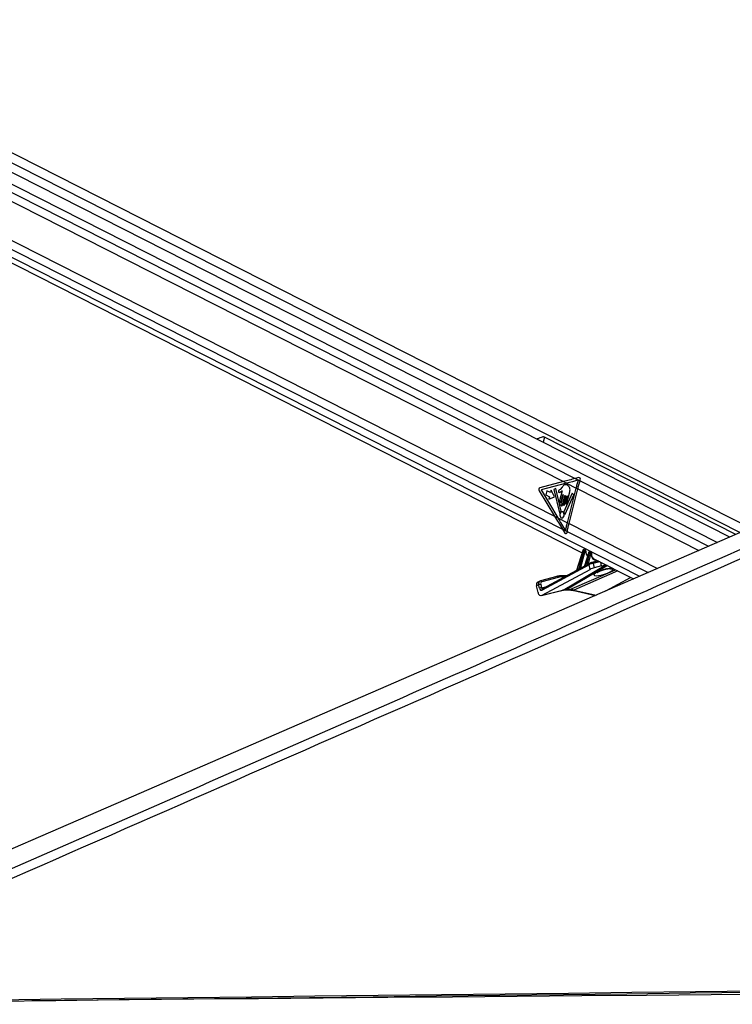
# Paper-space layout 'Surface plate' of a CAD drawing. Header units: millimetres. Extents: x 65420 to 443956, y 26941 to 406945.
# Tile 39 of 71: x 309466 to 333071, y 151448 to 184055. Entities that reach past the tile are written whole.
import ezdxf

# ---------------------------------------------------------------- set-up
doc = ezdxf.new("R2010")
doc.units = ezdxf.units.MM

psp = doc.layouts.new('Surface plate')

# ---------------------------------------------------------------- linework, layer by layer
at = {"color": 7, "linetype": 'Continuous', "lineweight": 25, "ltscale": 50}
for p, q in [((332989.5, 166923.57), (299246.26, 184055.37)), ((333674.14, 167220.83), (300516.37, 184055.37)), ((298566.54, 181393.05), (328092.32, 166402.5)), ((305078.45, 180130.67), (327476.21, 168759.09)), ((304921.81, 178913.28), (327180.86, 167612.13)), ((333190.43, 167010.81), (326851.52, 170229.15)), ((327476.21, 168759.09), (326700.58, 168557.19)), ((327583.65, 168704.54), (326735.29, 168483.71)), ((327476.21, 168759.09), (327583.65, 168704.54)), ((327583.65, 168704.54), (327899.31, 168544.28)), ((327990.42, 168890.06), (327869.11, 168859.57)), ((327869.11, 168859.57), (328026.88, 168779.47)), ((328026.88, 168779.47), (328036.12, 168809.63)), ((326675.49, 168458.05), (327180.86, 167612.13)), ((326735.29, 168483.71), (327288.69, 167557.38)), ((326932, 168456.15), (326896.38, 168315.82)), ((326896.38, 168315.82), (327018.21, 168253.97)), ((327053.84, 168394.29), (326932, 168456.15)), ((327018.21, 168253.97), (326998.51, 168176.35)), ((327073.54, 168471.91), (327053.84, 168394.29)), ((327176.48, 168252.82), (327073.54, 168471.91)), ((327220.48, 168527.53), (327157.76, 168496.66)), ((327157.76, 168496.66), (327346.53, 167729.61)), ((327396.85, 167779.99), (327220.48, 168527.53)), ((327429.64, 168449.73), (327345.5, 168117.86)), ((327433.63, 168576.57), (327364.96, 168500.32)), ((327469.5, 168321.39), (327391.68, 168014.85)), ((327402.45, 168088.95), (327462.38, 168325.01)), ((327448.64, 167985.93), (327526.45, 168292.48)), ((327533.57, 168288.86), (327467.26, 168027.62)), ((327762.97, 168371.76), (327487.22, 167761.2)), ((327517.1, 168002.32), (327588.52, 168283.7)), ((327529.28, 167674.51), (327820.65, 168319.67)), ((327595.64, 168280.08), (327543.38, 168074.22)), ((327593.29, 168048.88), (327686.58, 168416.42)), ((327607.67, 167395.43), (327899.31, 168544.28)), ((327661.68, 167368.01), (327953.32, 168516.85)), ((327820.65, 168319.67), (327762.97, 168371.76)), ((327899.31, 168544.28), (327953.32, 168516.85)), ((326998.51, 168176.35), (327176.48, 168252.82)), ((327180.86, 167612.13), (327288.69, 167557.38)), ((327288.69, 167557.38), (327607.67, 167395.43)), ((327607.67, 167395.43), (327661.68, 167368.01)), ((327441.97, 167186.6), (327524.77, 167055.13)), ((327441.97, 167186.6), (327601.91, 167105.4)), ((327595.55, 167073.85), (327601.91, 167105.4)), ((328114.89, 166475.62), (327912.35, 165819.44)), ((328121.31, 166469.07), (327921.27, 165820.94)), ((327999.55, 165865.81), (328148.27, 166455.38)), ((328182.56, 166446.94), (328047.84, 165912.85)), ((328148.27, 166455.38), (328121.31, 166469.07)), ((328166.32, 166504.46), (328150.77, 166504.46)), ((328156.74, 166502.99), (328183.13, 166489.59)), ((328172.3, 166502.99), (328156.74, 166502.99)), ((328198.69, 166489.59), (328172.3, 166502.99)), ((328316.93, 166420.67), (328176.19, 165964.68)), ((328206.72, 166487.73), (328180.3, 166501.14)), ((328183.13, 166489.59), (328198.69, 166489.59)), ((328323.36, 166414.11), (328186.69, 165971.32)), ((328209.55, 166458.44), (328194, 166458.44)), ((328248.43, 166005.72), (328348.25, 166401.48)), ((328382.55, 166393.04), (328294.65, 166044.56)), ((328348.25, 166401.48), (328323.36, 166414.11)), ((328359.82, 166449.51), (328352.82, 166449.51)), ((328358.79, 166448.04), (328383.12, 166435.69)), ((328365.8, 166448.04), (328358.79, 166448.04)), ((328390.13, 166435.69), (328365.8, 166448.04)), ((328398.16, 166433.82), (328373.8, 166446.19)), ((328383.12, 166435.69), (328390.13, 166435.69)), ((328400.99, 166404.54), (328393.98, 166404.54)), ((328325.03, 166006.36), (326768.1, 165165.33)), ((328337.17, 166048.2), (328286.31, 166020.73)), ((328358.5, 165850.96), (328325.03, 166006.36)), ((328337.17, 166048.2), (328342.37, 166050.21)), ((328415.51, 166078.99), (328409.07, 166076.48)), ((328625.95, 166131.57), (328415.51, 166078.99)), ((328460.97, 166047.14), (328491.9, 165903.51)), ((328479.35, 166206), (329796.51, 165537.26)), ((326769.39, 164992.55), (328358.5, 165850.96)), ((327911.99, 165818.52), (326780.23, 165207.17)), ((328172.13, 165959.05), (328049.62, 165892.87)), ((328739.05, 165965.26), (328491.9, 165903.51)), ((326655.31, 165338.02), (326588.76, 165304.73)), ((326695.85, 165465.7), (326629.26, 165432.4)), ((326679.08, 165227.69), (326655.31, 165338.02)), ((326708.36, 165470.47), (326713.46, 165472.41)), ((327254.96, 165619.26), (326713.46, 165472.41)), ((326724.54, 165352.53), (326748.31, 165242.2)), ((327301.38, 165587.67), (326759.89, 165440.82)), ((327575.62, 165636.82), (327389.79, 165636.82)), ((328877.94, 165138.44), (329703.58, 165584.44)), ((326635.85, 165086.09), (326588.76, 165304.73)), ((326750.36, 164985.09), (327445.92, 165158.89)), ((326769.39, 164992.55), (327465.25, 165166.42)), ((326780.23, 165207.17), (326779.71, 165206.94)), ((327549.43, 165171.23), (327657.96, 165171.23)), ((327584.78, 165179.8), (327693.31, 165179.8)), ((327773.71, 165157.99), (328534, 164989.11))]:
    psp.add_line(p, q, dxfattribs=at)
at = {"color": 8, "linetype": 'Continuous', "lineweight": 25, "ltscale": 50}
for p, q in [((299057.36, 183764.76), (332579.13, 166745.4)), ((300221.11, 183877.27), (333325.89, 167069.63)), ((299069.57, 183481.4), (327869.11, 168859.57)), ((298852.83, 181701.6), (327441.97, 167186.6)), ((298706.37, 181511.6), (329997.75, 165624.63)), ((326851.52, 170229.15), (326808.96, 170061.5)), ((328026.88, 168779.47), (332284.87, 166617.64)), ((327953.32, 168516.85), (331966.4, 166479.37)), ((327661.68, 167368.01), (330589.47, 165881.54)), ((327601.91, 167105.4), (330278.43, 165746.49)), ((327465.25, 165166.42), (328882.82, 166001.15)), ((328934.8, 165974.76), (327584.78, 165179.8)), ((328294.65, 166044.56), (328413.08, 166078.26)), ((328416.6, 166079.26), (328616.79, 166136.22)), ((328682.98, 166102.61), (328460.97, 166047.14)), ((328739.05, 165965.26), (328712.72, 166087.51)), ((327693.31, 165179.8), (329206.47, 165836.83)), ((329281.42, 165798.77), (327825.09, 165166.42)), ((328047.84, 165912.85), (328129.75, 165936.16)), ((328912.14, 165871.95), (328907.56, 165865.1)), ((327513.9, 165603.49), (327423.12, 165603.49)), ((326748.31, 165242.2), (326928.39, 165287.2)), ((327465.25, 165166.42), (327445.92, 165158.89)), ((327825.09, 165166.42), (328564.24, 165002.24))]:
    psp.add_line(p, q, dxfattribs=at)
at = {"color": 7, "linetype": 'Continuous', "lineweight": 25, "ltscale": 50, "flags": 128}
for points in [[(355895.59, 176868.82), (351517.38, 174967.92), (333994.34, 167359.85), (312649.86, 158092.61), (300829.62, 152960.56)], [(327899.31, 168544.28), (327907.66, 168576.75), (327916.22, 168609.22), (327924.99, 168641.69), (327933.96, 168674.14), (327943.15, 168706.6), (327952.54, 168739.04), (327962.14, 168771.45), (327971.94, 168803.86)], [(327953.32, 168516.85), (327961.77, 168549.71), (327970.43, 168582.56), (327979.31, 168615.4), (327988.4, 168648.25), (327997.7, 168681.07), (328007.22, 168713.89), (328016.94, 168746.69), (328026.88, 168779.47)], [(327462.38, 168325.01), (327463.14, 168326.8), (327464.33, 168328.04), (327465.76, 168328.54), (327467.22, 168328.23), (327468.48, 168327.16), (327469.36, 168325.48), (327469.72, 168323.46), (327469.5, 168321.39)], [(327526.45, 168292.48), (327527.21, 168294.27), (327528.4, 168295.5), (327529.83, 168296.01), (327531.29, 168295.7), (327532.56, 168294.63), (327533.44, 168292.95), (327533.79, 168290.93), (327533.57, 168288.86)], [(327588.52, 168283.7), (327589.28, 168285.49), (327590.47, 168286.73), (327591.9, 168287.23), (327593.36, 168286.92), (327594.63, 168285.85), (327595.51, 168284.17), (327595.86, 168282.14), (327595.64, 168280.08)], [(327345.5, 168117.86), (327343.75, 168101.35), (327346.61, 168085.15), (327353.63, 168071.73), (327363.75, 168063.13), (327375.43, 168060.66), (327386.88, 168064.7), (327396.37, 168074.63), (327402.45, 168088.95)], [(327391.68, 168014.85), (327389.94, 167998.33), (327392.79, 167982.13), (327399.82, 167968.72), (327409.94, 167960.12), (327421.61, 167957.65), (327433.07, 167961.69), (327442.56, 167971.62), (327448.64, 167985.93)], [(327467.26, 168027.62), (327465.73, 168013.18), (327468.23, 167999), (327474.38, 167987.26), (327483.23, 167979.73), (327493.45, 167977.57), (327503.47, 167981.11), (327511.78, 167989.8), (327517.1, 168002.32)], [(327543.38, 168074.22), (327541.86, 168059.75), (327544.36, 168045.56), (327550.51, 168033.8), (327559.38, 168026.26), (327569.61, 168024.1), (327579.65, 168027.64), (327587.97, 168036.34), (327593.29, 168048.88)], [(327346.53, 167729.61), (327347.43, 167727.14), (327348.76, 167725.11), (327350.43, 167723.66), (327352.32, 167722.9), (327354.28, 167722.9), (327356.17, 167723.65), (327357.84, 167725.09), (327359.18, 167727.12)], [(327406.07, 167560.27), (327433.92, 167554.38), (327461.24, 167564.02), (327483.88, 167587.71), (327498.38, 167621.84), (327502.54, 167661.23), (327495.73, 167699.86), (327478.98, 167731.88), (327454.84, 167752.39), (327426.99, 167758.27), (327399.67, 167748.63), (327377.03, 167724.95), (327362.53, 167690.81), (327358.37, 167651.43), (327365.18, 167612.79), (327381.93, 167580.78), (327406.07, 167560.27)], [(327516.17, 167678.17), (327516.86, 167675.31), (327518.12, 167672.86), (327519.83, 167671.05), (327521.84, 167670.02), (327523.98, 167669.88), (327526.05, 167670.65), (327527.87, 167672.24), (327529.28, 167674.51)], [(327548.21, 167134.38), (327554.89, 167166.97), (327561.78, 167199.57), (327568.89, 167232.19), (327576.22, 167264.83), (327583.76, 167297.47), (327591.52, 167330.12), (327599.49, 167362.78), (327607.67, 167395.43)], [(327601.91, 167105.4), (327608.61, 167138.18), (327615.54, 167170.98), (327622.69, 167203.8), (327630.05, 167236.62), (327637.64, 167269.46), (327645.43, 167302.31), (327653.45, 167335.16), (327661.68, 167368.01)], [(328358.79, 166448.04), (328355.51, 166449.22), (328352.82, 166449.51)], [(328365.8, 166448.04), (328362.51, 166449.22), (328359.82, 166449.51)], [(327378.01, 165633.97), (327384.74, 165636.31), (327389.79, 165636.82)], [(299633.95, 151448.19), (300159.25, 151454.33), (302260.41, 151478.9), (304361.58, 151503.48), (306462.76, 151528.07), (308563.93, 151552.67), (310665.1, 151577.27), (312766.27, 151601.89), (314867.44, 151626.51), (316968.61, 151651.15), (319069.78, 151675.79), (321170.95, 151700.45), (323272.12, 151725.11), (325373.29, 151749.79), (327474.46, 151774.48), (329575.63, 151799.18), (331676.79, 151823.9), (335879.14, 151873.36)], [(299805.33, 151496.22), (300330.62, 151502.36), (302431.79, 151526.93), (304532.96, 151551.5), (306634.13, 151576.08), (308735.3, 151600.68), (310836.47, 151625.27), (312937.65, 151649.89), (315038.81, 151674.51), (317139.99, 151699.14), (319241.15, 151723.78), (321342.33, 151748.43), (323443.49, 151773.09), (325544.67, 151797.77), (327645.83, 151822.45), (329747, 151847.15), (331848.17, 151871.87), (333949.33, 151896.59)], [(335510.32, 151788.07), (334511.4, 151779.46), (332369.75, 151761.01), (330228.09, 151742.58), (328086.44, 151724.16), (325944.78, 151705.75), (323803.12, 151687.35), (321661.46, 151668.97), (319519.81, 151650.6), (317378.15, 151632.24), (315236.49, 151613.89), (313094.84, 151595.56), (310953.18, 151577.23), (309872.97, 151567.99)]]:
    psp.add_lwpolyline(points, dxfattribs=at)
at = {"color": 8, "linetype": 'Continuous', "lineweight": 25, "ltscale": 50, "flags": 128}
for points in [[(328114.89, 166475.62), (328114.83, 166475.37), (328115.15, 166474.07), (328116.37, 166472.54), (328118.45, 166470.86), (328121.31, 166469.07)], [(328150.77, 166504.46), (328153.46, 166504.16), (328156.74, 166502.99)], [(328166.32, 166504.46), (328169.01, 166504.16), (328172.3, 166502.99)], [(328216.09, 166450.12), (328219.36, 166451.66), (328221.86, 166453.42), (328223.5, 166455.35), (328224.22, 166457.38), (328224.26, 166457.95)], [(328323.36, 166414.11), (328320.5, 166415.91), (328318.42, 166417.6), (328317.2, 166419.12), (328316.88, 166420.42), (328316.93, 166420.67)], [(328407.45, 166394.53), (328410.69, 166395.42), (328413.16, 166396.55), (328414.77, 166397.91), (328415.46, 166399.43), (328415.47, 166399.51)], [(327584.78, 165179.8), (327564.59, 165172.77), (327550.03, 165171.23)], [(327693.31, 165179.8), (327673.12, 165172.77), (327657.96, 165171.23)]]:
    psp.add_lwpolyline(points, dxfattribs=at)
at = {"color": 7, "linetype": 'Continuous', "lineweight": 25, "ltscale": 2500}
for centre, radius, start, end in [((326732.8, 168496.29), 68.9, 117.885235, 213.715389), ((327452.93, 167683.02), 103.6, 125.257121, 154.808661), ((327385.41, 167776.69), 11.91, 310.379042, 16.07114), ((327499.25, 167755.79), 13.18, 155.794653, 215.29578), ((327374.82, 167662.75), 142.19, 6.229167, 36.927405), ((328191.17, 166555.83), 109.23, 246.870026, 265.477531), ((328166.86, 166466.45), 28.29, 343.567138, 54.885302), ((328182.41, 166466.45), 28.29, 343.567138, 54.885302), ((328391.17, 166501.95), 109.25, 246.872664, 265.476527), ((328366.86, 166412.54), 28.28, 343.55175, 54.90069), ((328373.86, 166412.54), 28.28, 343.55175, 54.90069), ((328176.02, 165967.81), 11.24, 333.841396, 18.203194), ((328238.07, 166002.24), 10.93, 330.987295, 18.579802), ((327909.07, 165817.21), 12.76, 346.886584, 17.021687), ((327987.82, 165862.16), 12.28, 342.871625, 17.25623), ((326721.28, 165195.73), 156.83, 88.806171, 114.87329), ((327376.37, 165145.23), 488.74, 89.807693, 105.001318), ((327421.55, 165139.21), 464.28, 89.806469, 105.000824), ((326745.06, 165085.34), 156.9, 88.812377, 114.867785)]:
    psp.add_arc(centre, radius, start, end, dxfattribs=at)
at = {"color": 8, "linetype": 'Continuous', "lineweight": 25, "ltscale": 2500}
for centre, radius, start, end in [((328310.79, 166043.67), 23.49, 186.659237, 229.738955), ((328310.76, 166042.95), 16.19, 174.297826, 237.733329), ((328357.99, 166019.48), 35.47, 125.939535, 201.716077), ((328420.44, 166037.66), 41.62, 13.164319, 96.804049), ((328062.04, 165910.91), 16.02, 175.923279, 246.851973), ((328062.97, 165911), 15.24, 173.02843, 247.469452), ((329083.22, 166064.68), 199.68, 245.327231, 285.15681), ((326719.06, 165430.73), 42.05, 13.875687, 97.654141), ((327260.55, 165577.57), 42.06, 13.886926, 97.630427), ((327384.44, 165598.14), 39.05, 7.865609, 82.129346), ((326801.05, 165178.45), 35.47, 125.939535, 201.716077), ((327788.3, 165229.84), 73.31, 258.555028, 300.118464)]:
    psp.add_arc(centre, radius, start, end, dxfattribs=at)
at = {"color": 7, "linetype": 'Continuous', "lineweight": 25, "ltscale": 2500}
for centre, major_axis, ratio, start_param, end_param in [((330304.64, 168759.09), (6213.25, 1296.16), 0.10113581, 1.95239926, 2.02221243), ((330412.08, 168704.54), (6213.25, 1296.16), 0.10113581, 1.95320612, 2.02221243), ((327995.61, 168830.2), (5.91, 60.72), 0.72055242, 4.43768529, 6.53518309), ((330009.29, 167612.13), (-4185.26, 5945.37), 0.32638962, 1.3449531, 1.41476627), ((330117.12, 167557.38), (-4185.26, 5945.37), 0.32638962, 1.3449531, 1.41435047), ((327555.05, 167094.41), (-5.38, 60.75), 0.68756481, 2.21147474, 4.30687684), ((328147.49, 166467.84), (17.47, 33.19), 0.66265734, 0.33557162, 1.87146136), ((328174.46, 166454.15), (16.48, 33.69), 0.66821788, 0.31590885, 1.85179859), ((328163.05, 166467.84), (17.47, 33.19), 0.66265734, 0.00972501, 0.33557162), ((328191.3, 166446.53), (5.15, 11.4), 0.67311087, 0.2954379, 1.83132764), ((328206.85, 166446.53), (5.15, 11.4), 0.67311087, 5.31438977, 6.57862321), ((328349.54, 166412.89), (17.47, 33.19), 0.66265734, 0.33557162, 1.87146136), ((328374.45, 166400.24), (16.48, 33.69), 0.66821788, 0.31590885, 1.85179859), ((328391.29, 166392.62), (5.15, 11.4), 0.67311087, 0.2954379, 1.83132764), ((328398.29, 166392.62), (5.15, 11.4), 0.67311087, 5.16851753, 6.57862321), ((329434.82, 166584.31), (1850.91, 979.62), 0.02231465, 2.25526507, 2.29941415), ((329443.55, 166583.9), (1859.78, 979.44), 0.02780453, 2.25397176, 2.29812083), ((328270.55, 166023.39), (31.05, 22.38), 0.14621474, 0.58388952, 0.89342472), ((328394.55, 166012.62), (95.91, 29.55), 0.19694661, 0.74710912, 2.31906142), ((328375.99, 166058.62), (47.08, 18.83), 0.12529539, 0.74295308, 2.31490538), ((328610.36, 166447.89), (112.32, 251.22), 0.67372426, 3.07138069, 3.10833504), ((328904.44, 166054.54), (235.4, 94.14), 0.12529539, 3.88454573, 4.51782076), ((329443.55, 166583.9), (1859.78, 979.44), 0.02780453, 2.44501466, 2.51484852), ((329434.82, 166584.31), (1850.91, 979.62), 0.02231465, 2.44630798, 2.51614183), ((328023.74, 165891.68), (31.05, 22.38), 0.14621474, 0.58388952, 0.66908713), ((328425.75, 165867.79), (94.16, 37.66), 0.12529539, 0.74295308, 2.31490538), ((328809.94, 165765.07), (327.08, 103.29), 0.22404369, 1.18320534, 6.3340499), ((326696.34, 165298.23), (-67.06, 134.17), 0.66669107, 0.00014143, 1.20312872), ((326762.93, 165331.53), (-67.07, 134.17), 0.6669834, 6.14969522, 6.28161439), ((326796.26, 165348.2), (-44.71, 89.45), 0.66669107, 6.14974225, 7.48631403), ((326735.74, 165136.05), (5.8, 153.11), 0.68239217, 1.92890269, 3.52444881), ((326745.67, 165260.99), (3.87, 102.07), 0.68239217, 1.92890269, 3.52444881), ((327820.41, 164236.96), (-448.05, 895.48), 0.65873397, 5.95732499, 6.13363981), ((327928.94, 164236.96), (-465.2, 886.81), 0.68844553, 5.76778625, 5.94410108)]:
    psp.add_ellipse(centre, major_axis=major_axis, ratio=ratio, start_param=start_param, end_param=end_param, dxfattribs=at)
at = {"color": 8, "linetype": 'Continuous', "lineweight": 25, "ltscale": 2500}
for centre, major_axis, ratio, start_param, end_param in [((328190.02, 166454.15), (16.48, 33.69), 0.66821788, 6.27653217, 6.59909416), ((328437.86, 166536.4), (123.67, 273.51), 0.67311087, 2.17279711, 2.91586149), ((328356.55, 166412.89), (17.47, 33.19), 0.66265734, 0.00972501, 0.33557162), ((328381.46, 166400.24), (16.48, 33.69), 0.66821788, 6.27045428, 6.59909416), ((328627.2, 166440.27), (123.67, 273.51), 0.67311087, 2.02692488, 3.51537223), ((326762.93, 165331.53), (-67.07, 134.17), 0.6669834, 6.28161439, 7.486267), ((326781.56, 165258.84), (11.9, 52.31), 0.59654088, 2.02636374, 3.43476807)]:
    psp.add_ellipse(centre, major_axis=major_axis, ratio=ratio, start_param=start_param, end_param=end_param, dxfattribs=at)
at = {"color": 7, "linetype": 'Continuous', "lineweight": 25, "ltscale": 50}
for points, knots in [([(357846.12, 176990.27), (356481.46, 176384.54), (353752.15, 175173.07), (346132.51, 171811.73), (330088.76, 164762.94), (313489.17, 157489.98), (301761.7, 152353.13), (299828.27, 151506.27), (299805.33, 151496.22)], [0, 0, 0, 0, 0.0708623, 0.14172469, 0.39453835, 0.90018027, 0.99881584, 1, 1, 1, 1]), ([(326851.52, 170229.15), (326841.94, 170232.33), (326819.5, 170239.78), (326765.64, 170230.94), (326695.33, 170206.65), (326632.91, 170181.55), (326603.78, 170169.1), (326600.11, 170167.54)], [0, 0, 0, 0, 0.13843, 0.32417295, 0.63108437, 0.9535596, 1, 1, 1, 1]), ([(327686.58, 168416.42), (327691.33, 168439.75), (327700.43, 168484.44), (327687.29, 168554.17), (327654.65, 168606.13), (327611.05, 168638.32), (327563.96, 168655.13), (327514.47, 168651.99), (327471.03, 168619.53), (327446.09, 168590.89), (327433.63, 168576.57)], [0, 0, 0, 0, 0.13106328, 0.2510223, 0.37692085, 0.50135726, 0.62715989, 0.75065054, 0.87536276, 1, 1, 1, 1]), ([(327364.96, 168500.32), (327352.83, 168489.37), (327337.64, 168475.68), (327318.58, 168460.12), (327311.8, 168447.13), (327309.28, 168433.97), (327310.4, 168423.46), (327314.4, 168412.56), (327324.8, 168402.34), (327334.79, 168401.59), (327339.8, 168401.21)], [0, 0, 0, 0, 0.36952138, 0.46221696, 0.55782466, 0.6536903, 0.70016825, 0.74699268, 0.87283412, 1, 1, 1, 1]), ([(327339.8, 168401.21), (327350.86, 168402.24), (327371.07, 168404.12), (327388.77, 168417.88), (327396.79, 168424.12)], [0, 0, 0, 0, 0.54683197, 1, 1, 1, 1]), ([(327396.79, 168424.12), (327401.31, 168429.16), (327410.02, 168438.87), (327419.82, 168446.2), (327424.54, 168449.72)], [0, 0, 0, 0, 0.51910167, 1, 1, 1, 1]), ([(327424.54, 168449.72), (327425.41, 168449.98), (327427.08, 168450.46), (327428.81, 168450.06), (327429.61, 168449.74), (327429.64, 168449.73)], [0, 0, 0, 0, 0.51415693, 0.98511539, 1, 1, 1, 1]), ([(328150.77, 166504.46), (328146.59, 166503.98), (328138.76, 166503.07), (328128.34, 166496.64), (328119.76, 166487.61), (328116.51, 166479.63), (328114.89, 166475.62)], [0, 0, 0, 0, 0.25720079, 0.48238811, 0.74026031, 1, 1, 1, 1]), ([(328179.89, 166500.77), (328177.39, 166502.04), (328173.1, 166504.22), (328168.32, 166504.39), (328166.32, 166504.46)], [0, 0, 0, 0, 0.58289551, 1, 1, 1, 1]), ([(328224.26, 166457.96), (328223.95, 166461.52), (328223.3, 166469.06), (328217.81, 166479.01), (328211.67, 166485.7), (328207.23, 166487.15), (328206.41, 166487.42)], [0, 0, 0, 0, 0.29033177, 0.61590235, 0.92881207, 1, 1, 1, 1]), ([(328233.39, 166389.99), (328233.3, 166390.2), (328227.32, 166404.51), (328225.16, 166428.8), (328224.43, 166452.52), (328224.26, 166457.96)], [0, 0, 0, 0, 0.01136508, 0.77329733, 1, 1, 1, 1]), ([(328281.62, 166309.69), (328271.1, 166320.17), (328250.53, 166340.65), (328239.02, 166373.79), (328233.39, 166389.99)], [0, 0, 0, 0, 0.511207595, 1, 1, 1, 1]), ([(328352.82, 166449.51), (328348.64, 166449.03), (328340.81, 166448.12), (328330.39, 166441.69), (328321.81, 166432.66), (328318.56, 166424.68), (328316.93, 166420.67)], [0, 0, 0, 0, 0.25720206, 0.48239051, 0.74023873, 1, 1, 1, 1]), ([(328373.49, 166445.81), (328372.36, 166446.53), (328368.29, 166449.13), (328363.38, 166449.35), (328359.82, 166449.51)], [0, 0, 0, 0, 0.27638797, 1, 1, 1, 1]), ([(328415.47, 166399.51), (328415.57, 166403.32), (328415.77, 166411.23), (328411.35, 166422.16), (328405.06, 166430.12), (328399.8, 166432.5), (328398.04, 166433.29)], [0, 0, 0, 0, 0.277135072, 0.575690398, 0.858575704, 1, 1, 1, 1]), ([(328423.53, 166290.99), (328423.46, 166291.15), (328416.84, 166306.08), (328412.74, 166343.3), (328414.6, 166381.49), (328415.47, 166399.51)], [0, 0, 0, 0, 0.00585739, 0.53085488, 1, 1, 1, 1]), ([(328286.38, 166020.6), (328285.11, 166019.96), (328275.91, 166015.26), (328262.77, 166005.89), (328252.06, 165999.56), (328247.63, 165996.94)], [0, 0, 0, 0, 0.08571794, 0.62123878, 1, 1, 1, 1]), ([(328248.43, 166005.72), (328251.82, 166008.99), (328260.27, 166017.13), (328272.15, 166029.38), (328282.31, 166037.86), (328286.49, 166040.37), (328287.46, 166040.95)], [0, 0, 0, 0, 0.29224449, 0.72864496, 0.93732781, 1, 1, 1, 1]), ([(328487.78, 166203.96), (328482.74, 166206.39), (328465.13, 166214.87), (328441.8, 166243.12), (328429.54, 166275.25), (328423.53, 166290.99)], [0, 0, 0, 0, 0.17019462, 0.59363255, 1, 1, 1, 1]), ([(327912.29, 165819.5), (327912.21, 165819.18), (327911.94, 165818.16), (327911.84, 165818.16), (327911.77, 165818.15)], [0, 0, 0, 0, 0.30797773, 1, 1, 1, 1]), ([(327999.55, 165865.81), (328002.91, 165869.28), (328012.38, 165879.1), (328024.63, 165893.99), (328036.46, 165905.41), (328042.38, 165910.1), (328045.29, 165911.64), (328046.07, 165912.05)], [0, 0, 0, 0, 0.23895513, 0.67465906, 0.83987127, 0.9571524, 1, 1, 1, 1]), ([(328049.67, 165892.79), (328049.04, 165892.48), (328044.86, 165890.41), (328031.83, 165881.61), (328015.71, 165869.04), (328003.92, 165861.38), (327999.56, 165858.55)], [0, 0, 0, 0, 0.03282868, 0.21847387, 0.71100758, 1, 1, 1, 1]), ([(328176.07, 165964.71), (328175.98, 165964.28), (328175.66, 165962.82), (328174.35, 165961), (328173.03, 165959.6), (328172.13, 165959.06), (328172.11, 165959.04), (328172.11, 165959.04)], [0, 0, 0, 0, 0.11992288, 0.40864695, 0.67175793, 0.94294294, 1, 1, 1, 1]), ([(328592.76, 165744.5), (328593.69, 165745.27), (328595.74, 165746.97), (328612.42, 165758), (328640.97, 165773.61), (328683.45, 165793.56), (328737.75, 165815.44), (328799.55, 165836.63), (328857.73, 165853.59), (328893.55, 165861.86), (328907.62, 165865.11)], [0, 0, 0, 0, 0.08617908, 0.18974198, 0.31377451, 0.45606558, 0.60922214, 0.76323446, 0.90698196, 1, 1, 1, 1]), ([(328907.48, 165864.89), (328920.33, 165867.56), (328948.82, 165873.5), (328985.53, 165877.87), (329011.04, 165879.29), (329022.68, 165878.67), (329021.79, 165878.77), (329021.54, 165878.8)], [0, 0, 0, 0, 0.228657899, 0.507210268, 0.741437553, 0.926490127, 1, 1, 1, 1]), ([(327445.92, 165158.89), (327454.08, 165160.8), (327486.74, 165168.42), (327522.56, 165170.03), (327549.43, 165171.23)], [0, 0, 0, 0, 0.24974394, 1, 1, 1, 1]), ([(327657.96, 165171.23), (327667.2, 165171.07), (327701.26, 165170.45), (327740.36, 165165.21), (327770.5, 165158.68), (327773.71, 165157.99)], [0, 0, 0, 0, 0.249610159, 0.920029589, 1, 1, 1, 1])]:
    psp.add_open_spline(points, degree=3, knots=knots, dxfattribs=at)
at = {"color": 8, "linetype": 'Continuous', "lineweight": 25, "ltscale": 50}
for points, knots in [([(300898.83, 152307.72), (308456.51, 155616.15), (319571.71, 160481.9), (335592.62, 167497.87), (345428.86, 171807.45), (353085.34, 175165.5), (355837.49, 176373.86), (357213.57, 176978.04)], [0, 0, 0, 0, 0.40295937, 0.59263947, 0.85388997, 0.92694502, 1, 1, 1, 1]), ([(328176.29, 165964.65), (328176.23, 165964.6), (328176.08, 165964.46), (328176.36, 165964.26), (328177.01, 165964.32), (328179, 165965.25), (328182, 165967.21), (328185.12, 165969.95), (328186.69, 165971.32)], [0, 0, 0, 0, 0.0344968, 0.09655444, 0.33133413, 0.40167699, 0.69837512, 1, 1, 1, 1]), ([(327921.49, 165814.31), (327919.48, 165813.26), (327915.75, 165811.3), (327911.23, 165810.47), (327908.42, 165811.51), (327907.81, 165814.22), (327909.88, 165816.66), (327911.34, 165818.02), (327911.77, 165818.24), (327911.84, 165818.27)], [0, 0, 0, 0, 0.20813057, 0.38392243, 0.54856041, 0.74120255, 0.95444903, 0.99286365, 1, 1, 1, 1]), ([(327912.46, 165819.41), (327912.26, 165818.54), (327911.9, 165816.95), (327913.02, 165816.24), (327914.42, 165816.25), (327915.57, 165816.65), (327918.07, 165818.16), (327919.75, 165819.62), (327921.27, 165820.94)], [0, 0, 0, 0, 0.2357986, 0.42869609, 0.45582029, 0.6603007, 0.69408358, 1, 1, 1, 1]), ([(328186.11, 165962.86), (328184.03, 165961.75), (328179.77, 165959.49), (328174.22, 165957.57), (328171.07, 165957.42), (328170.44, 165958.41), (328172.02, 165958.93), (328172.17, 165958.97)], [0, 0, 0, 0, 0.22977727, 0.4700416, 0.72399708, 0.97459994, 1, 1, 1, 1]), ([(328912.14, 165871.95), (328922.53, 165874.11), (328957.94, 165881.45), (329016.8, 165889.39), (329078.55, 165892.04), (329102.65, 165886.42), (329114, 165883.78)], [0, 0, 0, 0, 0.120851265, 0.41180876, 0.723171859, 1, 1, 1, 1])]:
    psp.add_open_spline(points, degree=3, knots=knots, dxfattribs=at)

doc.saveas('drawing.dxf')
